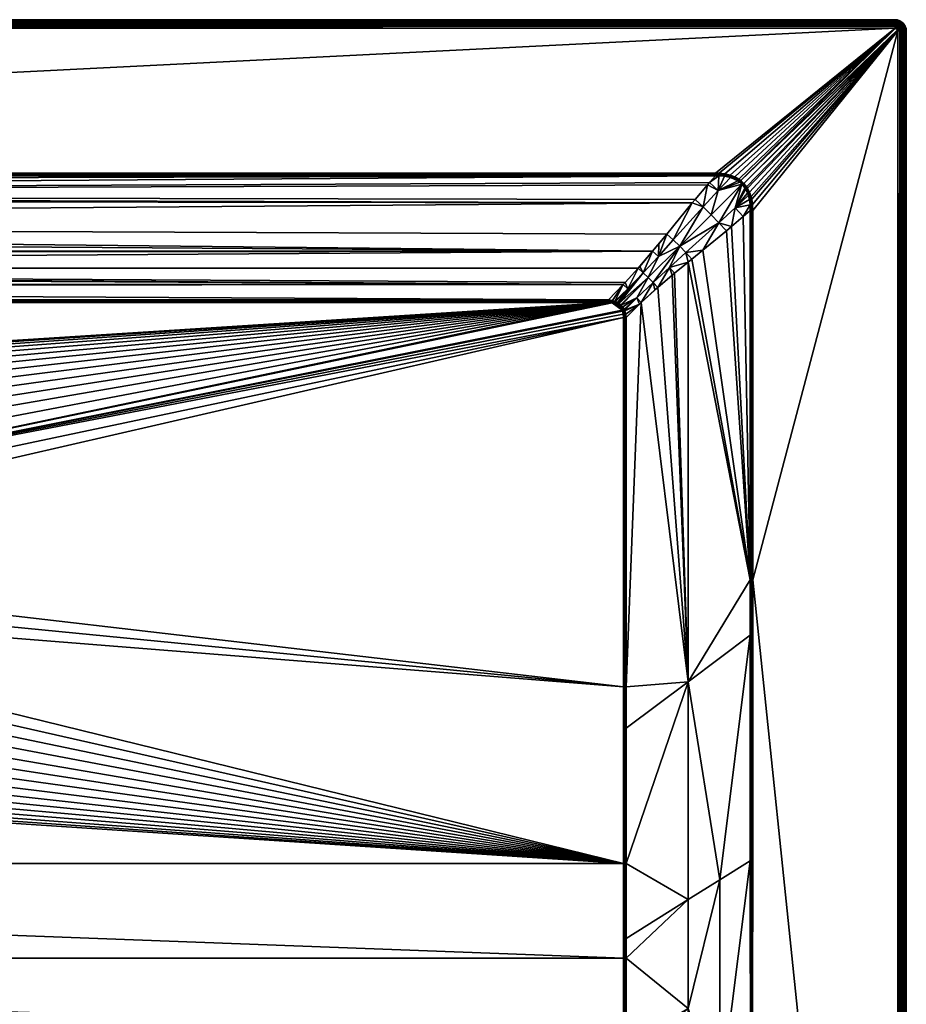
# Model space of a CAD drawing. Header units: millimetres. Extents: x 0 to 1100, y -700 to 0.
# Tile 36 of 36: x 785 to 1100, y -350 to 0. Entities that reach past the tile are written whole.
import ezdxf

# ---------------------------------------------------------------- set-up
doc = ezdxf.new("R2010")
doc.units = ezdxf.units.MM
doc.layers.get('0').update_dxf_attribs({"true_color": 0xb1941a})

msp = doc.modelspace()

# ---------------------------------------------------------------- meshes
at = {"color": 7, "true_color": 0xf0f0f0}
mesh = msp.add_polyface(dxfattribs=at)
corners = [(100.49, -106.06, 11.28), (479.2, -193.22, 11.28), (480.23, -186.32, 11.28), (487.26, -166.66, 11.28), (105.86, -100.68, 11.28), (484.28, -172.97, 11.28), (481.93, -179.54, 11.28), (478.86, -200.2, 11.28), (100.49, -237.36, 11.28), (105.86, -100.68, 11.28), (490.85, -160.67, 11.28), (495.01, -155.07, 11.28), (499.7, -149.89, 11.28), (504.87, -145.2, 11.28), (510.48, -141.05, 11.28), (516.47, -137.46, 11.28), (522.78, -134.47, 11.28), (529.35, -132.12, 11.28), (536.12, -130.42, 11.28), (543.03, -129.4, 11.28), (550, -129.06, 11.28), (67.77, -55.66, 26.13), (69.9, -58.1, 25.31), (1032.23, -55.66, 26.13), (85.09, -76.37, 19.22), (1009.88, -82.49, 17.18), (82.04, -72.62, 20.47), (90.09, -82.51, 17.18), (105.86, -99.73, 11.43), (994.14, -99.73, 11.43), (101.19, -95.01, 13.01), (999.42, -94.35, 13.23), (100.58, -94.35, 13.23), (96.16, -89.57, 14.82), (4, -0.2, 23.28), (1096, -0.2, -3.72), (4, -0.2, -3.72), (4, -3.2, 26.28), (67.77, -54.71, 26.28), (1096, -3.2, 26.28), (994.14, -100.68, 11.28), (105.86, -100.2, 11.32), (994.14, -100.2, 11.34), (105.86, -99.73, 11.43), (105.86, -100.2, 11.32), (104.63, -99.9, 11.41), (104.68, -100.32, 11.31), (103.44, -100.24, 11.38), (103.55, -100.61, 11.31), (104.74, -100.75, 11.28), (67.77, -55.19, 26.24), (1032.23, -55.19, 26.24), (1096, -2.53, 26.21), (4, -2.53, 26.21), (1096, -1.89, 25.98), (4, -1.89, 25.98), (1096, -1.32, 25.63), (4, -1.32, 25.63), (1096, -0.85, 25.15), (4, -0.85, 25.15), (1096, -0.49, 24.58), (4, -0.49, 24.58), (1096, -0.27, 23.95), (4, -0.27, 23.95), (1096, -0.2, 23.28)]
mesh.append_faces([[corners[k] for k in face] for face in [(0, 1, 2, 0), (3, 4, 5, 3), (5, 4, 6, 5), (1, 0, 7, 1), (7, 0, 8, 7), (9, 0, 4, 9), (4, 0, 2, 4), (4, 2, 6, 4), (3, 10, 4, 3), (4, 10, 11, 4), (4, 11, 12, 4), (4, 13, 14, 4), (4, 14, 15, 4), (4, 16, 17, 4), (4, 17, 18, 4), (4, 19, 20, 4), (21, 22, 23, 21), (24, 25, 26, 24), (24, 27, 25, 24), (28, 29, 30, 28), (30, 31, 32, 30), (32, 31, 33, 32), (34, 35, 36, 34), (37, 38, 39, 37), (4, 40, 41, 4), (41, 42, 28, 41), (41, 28, 43, 41), (41, 43, 44, 41), (44, 43, 45, 44), (44, 45, 46, 44), (46, 45, 47, 46), (46, 47, 48, 46), (48, 49, 46, 48), (46, 49, 9, 46), (46, 9, 44, 46), (44, 9, 4, 44), (44, 4, 41, 44), (38, 50, 51, 38), (37, 52, 53, 37), (53, 54, 55, 53), (55, 56, 57, 55), (57, 58, 59, 57), (59, 60, 61, 59), (61, 62, 63, 61), (63, 64, 34, 63)]], dxfattribs={"vtx3": -1, "color": 7})
mesh = msp.add_polyface(dxfattribs=at)
corners = [(1023.91, -65.32, 22.9), (73.56, -62.31, 23.91), (75.05, -64.12, 23.31), (82.04, -72.62, 20.47), (1009.88, -82.49, 17.18), (1014.92, -76.38, 19.22), (999.42, -94.35, 13.23), (95.24, -88.51, 15.17), (96.16, -89.57, 14.82), (101.19, -95.01, 13.01), (994.14, -99.73, 11.43), (535.66, -132.71, 10.68), (536.53, -132.49, 10.68), (536.4, -131.84, 11.01), (536.27, -131.14, 11.21), (529.56, -132.82, 11.21), (529.77, -133.5, 11.01), (529.35, -132.12, 11.28), (536.12, -130.42, 11.28), (543.03, -129.4, 11.28), (550, -129.79, 11.21), (550, -129.06, 11.28), (543.1, -130.13, 11.21), (543.17, -130.84, 11.01), (522.78, -134.47, 11.28), (523.06, -135.15, 11.21), (516.81, -138.11, 11.21), (517.15, -138.73, 11.01), (550, -130.5, 11.01), (545.19, -131.4, 10.68), (543.23, -131.5, 10.68), (529.96, -134.14, 10.68), (523.33, -135.81, 11.01), (526.42, -135.4, 10.68), (517.59, -139.25, 10.68), (523.58, -136.42, 10.68), (516.47, -137.46, 11.28), (550, -131.16, 10.68), (105.86, -100.2, 11.32), (994.14, -100.68, 11.28), (994.14, -100.2, 11.34), (105.86, -99.73, 11.43), (994.14, -100, 11.36), (1032.23, -55.19, 26.24), (67.77, -55.19, 26.24), (67.77, -55.66, 26.13), (4, -3.2, 26.28), (1096, -3.2, 26.28), (1096, -2.53, 26.21), (4, -2.53, 26.21), (1096, -1.89, 25.98), (4, -1.89, 25.98), (1096, -1.32, 25.63), (4, -1.32, 25.63), (1096, -0.85, 25.15), (4, -0.85, 25.15), (1096, -0.49, 24.58), (4, -0.49, 24.58), (1096, -0.27, 23.95), (4, -0.27, 23.95), (1096, -0.2, 23.28)]
mesh.append_faces([[corners[k] for k in face] for face in [(0, 1, 2, 0), (3, 4, 5, 3), (6, 7, 8, 6), (9, 10, 6, 9), (11, 12, 13, 11), (14, 15, 16, 14), (17, 15, 18, 17), (18, 15, 14, 18), (18, 14, 19, 18), (20, 21, 22, 20), (20, 22, 23, 20), (23, 22, 13, 23), (17, 24, 25, 17), (25, 24, 26, 25), (25, 26, 27, 25), (28, 20, 23, 28), (28, 23, 29, 28), (13, 12, 23, 13), (23, 12, 30, 23), (23, 30, 29, 23), (31, 11, 16, 31), (16, 11, 13, 16), (16, 13, 14, 16), (14, 13, 22, 14), (14, 22, 19, 14), (19, 22, 21, 19), (17, 25, 15, 17), (15, 25, 32, 15), (15, 32, 16, 15), (16, 32, 33, 16), (16, 33, 31, 16), (32, 34, 35, 32), (32, 35, 33, 32), (36, 26, 24, 36), (29, 37, 28, 29), (38, 39, 40, 38), (41, 40, 42, 41), (41, 42, 10, 41), (43, 44, 45, 43), (46, 47, 48, 46), (49, 48, 50, 49), (51, 50, 52, 51), (53, 52, 54, 53), (55, 54, 56, 55), (57, 56, 58, 57), (59, 58, 60, 59)]], dxfattribs={"vtx3": -1, "color": 7})
mesh = msp.add_polyface(dxfattribs=at)
corners = [(589.52, -141.05, 11.28), (595.13, -145.2, 11.28), (994.14, -100.68, 11.28), (600.3, -149.89, 11.28), (604.99, -155.07, 11.28), (609.15, -160.67, 11.28), (612.74, -166.66, 11.28), (563.88, -130.42, 11.28), (570.65, -132.12, 11.28), (550, -129.06, 11.28), (556.97, -129.4, 11.28), (577.22, -134.47, 11.28), (583.53, -137.46, 11.28), (999.51, -106.06, 11.28), (999.51, -106.06, 11.28), (618.07, -179.54, 11.28), (619.77, -186.32, 11.28), (620.8, -193.22, 11.28), (999.51, -237.36, 11.28), (621.14, -200.2, 11.28), (999.44, -104.93, 11.28), (999.21, -103.86, 11.28), (999.05, -103.41, 11.28), (615.72, -172.97, 11.28), (995.52, -100.79, 11.28), (1024.94, -64.11, 23.31), (1029.36, -58.88, 25.05), (73.56, -62.31, 23.91), (1032.23, -55.66, 26.13), (1030.07, -58.08, 25.32), (1023.91, -65.32, 22.9), (1004.76, -88.51, 15.17), (1009.88, -82.49, 17.18), (95.24, -88.51, 15.17), (1000.15, -93.61, 13.48), (999.42, -94.35, 13.23), (1096, -0.2, 23.28), (1096, -0.2, -3.72), (4, -0.2, 23.28), (1096, -3.2, 26.28), (67.77, -54.71, 26.28), (1032.23, -54.71, 26.28), (620.8, -207.17, 11.28), (620.4, -200.2, 11.21), (620.06, -207.1, 11.21), (620.06, -193.29, 11.21), (994.14, -99.73, 11.43), (994.14, -99.73, 11.43), (994.14, -100, 11.36), (995.59, -100.37, 11.31), (995.66, -99.97, 11.4), (994.15, -100.21, 11.34), (994.14, -100.2, 11.34), (1032.23, -55.19, 26.24), (67.77, -55.66, 26.13)]
mesh.append_faces([[corners[k] for k in face] for face in [(0, 1, 2, 0), (2, 1, 3, 2), (3, 4, 2, 3), (2, 4, 5, 2), (2, 5, 6, 2), (7, 8, 2, 7), (2, 9, 10, 2), (2, 10, 7, 2), (8, 11, 2, 8), (2, 11, 12, 2), (2, 12, 0, 2), (13, 14, 15, 13), (15, 16, 13, 15), (13, 16, 17, 13), (13, 17, 18, 13), (17, 19, 18, 17), (14, 20, 15, 14), (15, 20, 21, 15), (15, 21, 22, 15), (6, 23, 2, 6), (2, 23, 15, 2), (2, 15, 24, 2), (24, 15, 22, 24), (25, 26, 27, 25), (28, 27, 29, 28), (29, 27, 26, 29), (25, 27, 30, 25), (31, 32, 33, 31), (31, 33, 34, 31), (34, 33, 35, 34), (36, 37, 38, 36), (39, 40, 41, 39), (42, 19, 43, 42), (42, 43, 44, 42), (17, 45, 19, 17), (46, 35, 47, 46), (46, 47, 48, 46), (49, 50, 46, 49), (49, 46, 51, 49), (51, 46, 48, 51), (51, 48, 52, 51), (52, 2, 51, 52), (51, 2, 24, 51), (51, 24, 49, 51), (53, 41, 40, 53), (53, 54, 28, 53)]], dxfattribs={"vtx3": -1, "color": 7})
mesh = msp.add_polyface(dxfattribs=at)
corners = [(1043.61, -60.11, 26.28), (1044.32, -61.52, 26.28), (1097, -4.2, 26.28), (1033.47, -54.74, 26.28), (1035.55, -54.98, 26.28), (1096, -3.2, 26.28), (1037.43, -55.42, 26.28), (1039.12, -56.07, 26.28), (1096.9, -3.76, 26.28), (1041.24, -57.39, 26.28), (1096.97, -3.97, 26.28), (1042.32, -58.39, 26.28), (1043.26, -59.57, 26.28), (1040.5, -56.85, 26.28), (1096.22, -3.22, 26.28), (1096.43, -3.29, 26.28), (1096.78, -3.57, 26.28), (1096.62, -3.41, 26.28), (1044.86, -63.07, 26.28), (1045.09, -63.99, 26.28), (1045.39, -65.93, 26.28), (1045.49, -67.97, 26.28), (1032.23, -54.71, 26.28), (1096.89, -0.3, 23.28), (1096.89, -0.3, -3.72), (1096, -0.2, -3.72), (1096, -0.2, 23.28), (1042.97, -59.77, 26.26), (1042.67, -59.97, 26.2), (1042.99, -60.48, 26.19), (1043.3, -60.29, 26.26), (1097.04, -2.89, 26.21), (1096.72, -2.69, 26.21), (1096.37, -2.57, 26.21), (1096, -2.53, 26.21), (1097, -2.12, 25.98), (1096.51, -1.95, 25.98), (1096, -1.89, 25.98), (1096.64, -1.4, 25.63), (1096, -1.32, 25.63), (1096.74, -0.93, 25.15), (1096, -0.85, 25.15), (1096.82, -0.59, 24.58), (1096, -0.49, 24.58), (1096.87, -0.37, 23.95), (1096, -0.27, 23.95)]
mesh.append_faces([[corners[k] for k in face] for face in [(0, 1, 2, 0), (3, 4, 5, 3), (5, 4, 6, 5), (5, 6, 7, 5), (8, 9, 10, 8), (10, 9, 11, 10), (10, 11, 2, 10), (2, 11, 12, 2), (2, 12, 0, 2), (7, 13, 5, 7), (5, 13, 9, 5), (5, 9, 14, 5), (14, 9, 8, 14), (14, 8, 15, 14), (15, 8, 16, 15), (15, 16, 17, 15), (1, 18, 2, 1), (2, 18, 19, 2), (2, 19, 20, 2), (21, 2, 20, 21), (5, 22, 3, 5), (23, 24, 25, 23), (23, 25, 26, 23), (27, 28, 29, 27), (27, 29, 30, 27), (12, 27, 30, 12), (12, 30, 0, 12), (17, 31, 15, 17), (15, 31, 32, 15), (15, 32, 14, 15), (14, 32, 33, 14), (14, 33, 5, 14), (5, 33, 34, 5), (33, 35, 36, 33), (33, 36, 34, 33), (34, 36, 37, 34), (36, 38, 37, 36), (37, 38, 39, 37), (38, 40, 39, 38), (39, 40, 41, 39), (40, 42, 41, 40), (41, 42, 43, 41), (42, 44, 43, 42), (43, 44, 45, 43), (44, 23, 45, 44), (45, 23, 26, 45)]], dxfattribs={"vtx3": -1, "color": 7})
mesh = msp.add_polyface(dxfattribs=at)
corners = [(1099.6, -2.46, 23.28), (1099.6, -2.46, -3.72), (1099.13, -1.7, -3.72), (1099.13, -1.7, 23.28), (1098.49, -1.07, -3.72), (1098.49, -1.07, 23.28), (1097.74, -0.59, -3.72), (1097.74, -0.59, 23.28), (1096.89, -0.3, -3.72), (1096.89, -0.3, 23.28), (1096.72, -2.69, 26.21), (1097.44, -2.4, 25.98), (1097, -2.12, 25.98), (1096.37, -2.57, 26.21), (1098.24, -2.41, 25.63), (1097.79, -1.95, 25.63), (1097.25, -1.61, 25.63), (1096.51, -1.95, 25.98), (1096.64, -1.4, 25.63), (1099.01, -2.74, 25.15), (1098.62, -2.11, 25.15), (1098.09, -1.58, 25.15), (1097.45, -1.18, 25.15), (1096.74, -0.93, 25.15), (1099.34, -2.59, 24.58), (1098.9, -1.89, 24.58), (1098.31, -1.3, 24.58), (1097.61, -0.86, 24.58), (1096.82, -0.59, 24.58), (1099.54, -2.49, 23.95), (1099.07, -1.75, 23.95), (1098.45, -1.13, 23.95), (1097.7, -0.66, 23.95), (1096.87, -0.37, 23.95)]
mesh.append_faces([[corners[k] for k in face] for face in [(0, 1, 2, 0), (0, 2, 3, 0), (3, 2, 4, 3), (3, 4, 5, 3), (5, 4, 6, 5), (5, 6, 7, 5), (7, 6, 8, 7), (7, 8, 9, 7), (10, 11, 12, 10), (10, 12, 13, 10), (11, 14, 15, 11), (11, 15, 12, 11), (12, 15, 16, 12), (12, 16, 17, 12), (17, 16, 18, 17), (14, 19, 20, 14), (14, 20, 15, 14), (15, 20, 21, 15), (15, 21, 16, 15), (16, 21, 22, 16), (16, 22, 18, 16), (18, 22, 23, 18), (19, 24, 20, 19), (20, 24, 25, 20), (20, 25, 21, 20), (21, 25, 26, 21), (21, 26, 22, 21), (22, 26, 27, 22), (22, 27, 23, 22), (23, 27, 28, 23), (24, 29, 25, 24), (25, 29, 30, 25), (25, 30, 26, 25), (26, 30, 31, 26), (26, 31, 27, 26), (27, 31, 32, 27), (27, 32, 28, 27), (28, 32, 33, 28), (29, 0, 30, 29), (30, 0, 3, 30), (30, 3, 31, 30), (31, 3, 5, 31), (31, 5, 32, 31), (32, 5, 7, 32), (32, 7, 33, 32), (33, 7, 9, 33)]], dxfattribs={"vtx3": -1, "color": 7})
mesh = msp.add_polyface(dxfattribs=at)
corners = [(1100, -4.2, 23.28), (1100, -4.2, -3.72), (1099.9, -3.31, -3.72), (1099.9, -3.31, 23.28), (1099.6, -2.46, -3.72), (1099.6, -2.46, 23.28), (1097, -4.2, 26.28), (1097.67, -4.2, 26.21), (1096.97, -3.97, 26.28), (1097.63, -3.82, 26.21), (1096.9, -3.76, 26.28), (1097.5, -3.47, 26.21), (1096.78, -3.57, 26.28), (1097.3, -3.16, 26.21), (1096.62, -3.41, 26.28), (1097.04, -2.89, 26.21), (1098.3, -4.2, 25.98), (1098.24, -3.68, 25.98), (1098.07, -3.2, 25.98), (1097.8, -2.76, 25.98), (1097.44, -2.4, 25.98), (1096.72, -2.69, 26.21), (1098.87, -4.2, 25.63), (1098.8, -3.56, 25.63), (1098.59, -2.95, 25.63), (1098.24, -2.41, 25.63), (1099.35, -4.2, 25.15), (1099.26, -3.45, 25.15), (1099.01, -2.74, 25.15), (1099.7, -4.2, 24.58), (1099.61, -3.37, 24.58), (1099.34, -2.59, 24.58), (1099.92, -4.2, 23.95), (1099.83, -3.32, 23.95), (1099.54, -2.49, 23.95)]
mesh.append_faces([[corners[k] for k in face] for face in [(0, 1, 2, 0), (0, 2, 3, 0), (3, 2, 4, 3), (3, 4, 5, 3), (6, 7, 8, 6), (8, 7, 9, 8), (8, 9, 10, 8), (10, 9, 11, 10), (10, 11, 12, 10), (12, 11, 13, 12), (12, 13, 14, 12), (14, 13, 15, 14), (7, 16, 9, 7), (9, 16, 17, 9), (9, 17, 11, 9), (11, 17, 18, 11), (11, 18, 13, 11), (13, 18, 19, 13), (13, 19, 15, 13), (15, 19, 20, 15), (15, 20, 21, 15), (16, 22, 17, 16), (17, 22, 23, 17), (17, 23, 18, 17), (18, 23, 24, 18), (18, 24, 19, 18), (19, 24, 25, 19), (19, 25, 20, 19), (22, 26, 23, 22), (23, 26, 27, 23), (23, 27, 24, 23), (24, 27, 28, 24), (24, 28, 25, 24), (26, 29, 27, 26), (27, 29, 30, 27), (27, 30, 28, 27), (28, 30, 31, 28), (29, 32, 30, 29), (30, 32, 33, 30), (30, 33, 31, 30), (31, 33, 34, 31), (32, 0, 33, 32), (33, 0, 3, 33), (33, 3, 34, 33), (34, 3, 5, 34)]], dxfattribs={"vtx3": -1, "color": 7})
mesh = msp.add_polyface(dxfattribs=at)
corners = [(1022.5, -86.37, 18.78), (1017.69, -90.29, 17.18), (1022.5, -235.51, 18.78), (1016.78, -91.03, 16.87), (1005.22, -101.34, 13.02), (1000.46, -106.06, 11.43), (1005.84, -100.77, 13.23), (1000.46, -106.06, 11.43), (1000.46, -237.36, 11.43), (1011.68, -95.44, 15.17), (1044.54, -67.97, 26.13), (1042.09, -70.1, 25.31), (1044.54, -199.27, 26.13), (1037.92, -73.72, 23.92), (1036.08, -75.24, 23.31), (1027.66, -82.16, 20.5), (1023.83, -85.29, 19.22), (1100, -4.2, 23.28), (1100, -696.2, -3.72), (1100, -4.2, -3.72), (1045.49, -199.27, 26.28), (1097, -4.2, 26.28), (1045.49, -67.97, 26.28), (999.89, -103.49, 11.38), (999.95, -103.63, 11.38), (1000.29, -104.82, 11.41), (1000.46, -106.06, 11.43), (1004.31, -99.11, 12.85), (999.74, -103.12, 11.37), (999.24, -102.27, 11.36), (998.72, -101.64, 11.36), (999.99, -237.36, 11.32), (999.99, -106.06, 11.32), (999.99, -106.06, 11.32), (999.99, -106.06, 11.32), (999.87, -104.88, 11.31), (1045.01, -67.97, 26.24), (1045.01, -199.27, 26.24), (1044.55, -219.02, 26.13), (1097.67, -696.2, 26.21), (1097.67, -4.2, 26.21), (1098.3, -696.2, 25.98), (1098.3, -4.2, 25.98), (1098.87, -696.2, 25.63), (1098.87, -4.2, 25.63), (1099.35, -696.2, 25.15), (1099.35, -4.2, 25.15), (1099.7, -696.2, 24.58), (1099.7, -4.2, 24.58), (1099.92, -696.2, 23.95), (1099.92, -4.2, 23.95), (1100, -696.2, 23.28)]
mesh.append_faces([[corners[k] for k in face] for face in [(0, 1, 2, 0), (2, 1, 3, 2), (4, 5, 6, 4), (6, 5, 7, 6), (7, 8, 6, 7), (6, 8, 2, 6), (6, 2, 9, 6), (9, 2, 3, 9), (10, 11, 12, 10), (12, 11, 13, 12), (13, 14, 12, 13), (12, 14, 15, 12), (12, 15, 16, 12), (16, 0, 12, 16), (12, 0, 2, 12), (17, 18, 19, 17), (20, 21, 22, 20), (23, 24, 4, 23), (24, 25, 4, 24), (4, 25, 26, 4), (4, 26, 5, 4), (23, 27, 28, 23), (28, 27, 29, 28), (23, 4, 27, 23), (27, 30, 29, 27), (31, 8, 7, 31), (31, 7, 32, 31), (32, 7, 5, 32), (32, 5, 33, 32), (33, 5, 26, 33), (33, 26, 34, 33), (34, 26, 25, 34), (34, 25, 35, 34), (36, 10, 37, 36), (37, 10, 12, 37), (37, 12, 38, 37), (37, 20, 22, 37), (37, 22, 36, 37), (21, 39, 40, 21), (40, 41, 42, 40), (42, 43, 44, 42), (44, 45, 46, 44), (46, 47, 48, 46), (48, 49, 50, 48), (50, 51, 17, 50)]], dxfattribs={"vtx3": -1, "color": 7})
mesh = msp.add_polyface(dxfattribs=at)
corners = [(1044.62, -419.49, 26.18), (1033.75, -424.25, 23.13), (1044.63, -449.64, 26.19), (1033.75, -463.68, 23.46), (1044.65, -459.58, 26.19), (1033.75, -503.1, 23.85), (1044.7, -499.66, 26.2), (1033.75, -542.52, 24.28), (1044.76, -539.76, 26.22), (1011.25, -472.15, 17.82), (1000.33, -513.59, 16.64), (1011.25, -510.17, 18.98), (1000.32, -519.24, 16.87), (1011.25, -548.18, 20.28), (1011.25, -434.12, 16.83), (1000.38, -473.94, 15.01), (1000.38, -476.24, 15.11), (1000.44, -401.5, 12.75), (1000.44, -404.41, 12.81), (1011.25, -396.09, 16.03), (1000.42, -431.58, 13.57), (1000.41, -438.87, 13.82), (1022.5, -506.63, 21.41), (1022.5, -467.91, 20.64), (1022.5, -429.19, 19.98), (1022.5, -390.46, 19.44), (1100, -696.2, 23.28), (1100, -696.2, -3.72), (1100, -4.2, 23.28), (1045.38, -449.64, 26.28), (1097, -696.2, 26.28), (1045.49, -199.27, 26.28), (1000, -519.24, 16.81), (1000, -473.94, 14.94), (1000, -431.59, 13.47), (999.99, -404.42, 12.71), (1045, -449.64, 26.26), (1044.82, -579.85, 26.24)]
mesh.append_faces([[corners[k] for k in face] for face in [(0, 1, 2, 0), (2, 1, 3, 2), (2, 3, 4, 2), (4, 3, 5, 4), (4, 5, 6, 4), (6, 5, 7, 6), (6, 7, 8, 6), (9, 10, 11, 9), (11, 10, 12, 11), (11, 12, 13, 11), (14, 15, 9, 14), (9, 15, 16, 9), (9, 16, 10, 9), (17, 18, 19, 17), (19, 18, 20, 19), (19, 20, 14, 19), (14, 20, 21, 14), (14, 21, 15, 14), (13, 22, 11, 13), (11, 22, 23, 11), (11, 23, 9, 11), (9, 23, 24, 9), (9, 24, 14, 9), (14, 24, 25, 14), (14, 25, 19, 14), (1, 25, 24, 1), (1, 24, 3, 1), (3, 24, 23, 3), (3, 23, 5, 3), (5, 23, 22, 5), (5, 22, 7, 5), (26, 27, 28, 26), (29, 30, 31, 29), (12, 10, 32, 12), (32, 10, 16, 32), (16, 15, 33, 16), (33, 15, 21, 33), (21, 20, 34, 21), (34, 20, 18, 34), (35, 18, 17, 35), (36, 4, 6, 36), (6, 8, 36, 6), (36, 8, 37, 36), (36, 0, 2, 36), (36, 2, 4, 36)]], dxfattribs={"vtx3": -1, "color": 7})
mesh = msp.add_polyface(dxfattribs=at)
corners = [(1000.46, -237.36, 11.43), (1000.46, -251.99, 11.43), (1022.5, -235.51, 18.78), (1044.54, -199.27, 26.13), (1044.55, -219.02, 26.13), (1033.75, -305.96, 22.56), (1044.57, -299.2, 26.15), (1033.75, -384.82, 22.86), (1044.6, -379.39, 26.17), (1033.75, -424.25, 23.13), (1044.62, -419.49, 26.18), (1022.5, -390.46, 19.44), (1022.5, -351.72, 19.05), (1000.46, -368.46, 12.05), (1000.46, -300.2, 11.43), (1000.46, -326.75, 11.56), (1022.5, -312.99, 18.83), (1000.46, -333.78, 11.59), (1000.46, -364.13, 11.99), (1011.25, -396.09, 16.03), (1000.44, -401.5, 12.75), (1045.49, -199.27, 26.28), (1097, -696.2, 26.28), (1097, -4.2, 26.28), (999.99, -368.47, 11.94), (999.99, -300.2, 11.32), (999.99, -333.78, 11.47), (999.99, -237.36, 11.32), (1045.01, -199.27, 26.24), (1045, -449.64, 26.26), (1045.38, -449.64, 26.28), (1097.67, -696.2, 26.21), (1097.67, -4.2, 26.21), (1098.3, -696.2, 25.98), (1098.3, -4.2, 25.98), (1098.87, -696.2, 25.63), (1098.87, -4.2, 25.63), (1099.35, -696.2, 25.15), (1099.35, -4.2, 25.15), (1099.7, -696.2, 24.58), (1099.7, -4.2, 24.58), (1099.92, -696.2, 23.95), (1099.92, -4.2, 23.95), (1100, -696.2, 23.28)]
mesh.append_faces([[corners[k] for k in face] for face in [(0, 1, 2, 0), (3, 2, 4, 3), (4, 2, 5, 4), (4, 5, 6, 4), (6, 5, 7, 6), (6, 7, 8, 6), (8, 7, 9, 8), (8, 9, 10, 8), (11, 12, 13, 11), (14, 15, 16, 14), (16, 15, 17, 16), (16, 17, 12, 16), (12, 17, 18, 12), (12, 18, 13, 12), (19, 11, 13, 19), (19, 13, 20, 19), (1, 14, 2, 1), (2, 14, 16, 2), (2, 16, 5, 2), (5, 16, 12, 5), (5, 12, 7, 5), (7, 12, 11, 7), (7, 11, 9, 7), (21, 22, 23, 21), (20, 13, 24, 20), (24, 13, 18, 24), (14, 25, 15, 14), (15, 25, 26, 15), (15, 26, 17, 15), (17, 26, 18, 17), (14, 1, 25, 14), (25, 1, 27, 25), (1, 0, 27, 1), (28, 10, 29, 28), (4, 6, 28, 4), (28, 6, 8, 28), (28, 8, 10, 28), (29, 30, 21, 29), (29, 21, 28, 29), (23, 22, 31, 23), (32, 31, 33, 32), (34, 33, 35, 34), (36, 35, 37, 36), (38, 37, 39, 38), (40, 39, 41, 40), (42, 41, 43, 42)]], dxfattribs={"vtx3": -1, "color": 7})
mesh = msp.add_polyface(dxfattribs=at)
corners = [(553.48, -150.43, -1.12), (556.77, -131.5, 10.68), (554.81, -131.4, 10.68), (550, -150.23, -1.12), (550, -131.16, 10.68), (1032.23, -55.66, 26.13), (69.9, -58.1, 25.31), (73.56, -62.31, 23.91), (1023.91, -65.32, 22.9), (75.05, -64.12, 23.31), (82.04, -72.62, 20.47), (1014.92, -76.38, 19.22), (1009.88, -82.49, 17.18), (90.09, -82.51, 17.18), (90.89, -83.48, 16.85), (95.24, -88.51, 15.17), (576.94, -135.15, 11.21), (570.44, -132.82, 11.21), (570.23, -133.5, 11.01), (570.65, -132.12, 11.28), (577.22, -134.47, 11.28), (583.53, -137.46, 11.28), (556.97, -129.4, 11.28), (550, -129.06, 11.28), (550, -129.79, 11.21), (582.85, -138.73, 11.01), (588.72, -142.25, 11.01), (589.11, -141.66, 11.21), (589.52, -141.05, 11.28), (583.19, -138.11, 11.21), (576.67, -135.81, 11.01), (556.83, -130.84, 11.01), (563.6, -131.84, 11.01), (563.73, -131.14, 11.21), (563.88, -130.42, 11.28), (556.9, -130.13, 11.21), (550, -130.5, 11.01), (573.58, -135.4, 10.68), (576.42, -136.42, 10.68), (582.41, -139.25, 10.68), (582.54, -139.31, 10.68), (570.04, -134.14, 10.68), (564.34, -132.71, 10.68), (563.47, -132.49, 10.68)]
mesh.append_faces([[corners[k] for k in face] for face in [(0, 1, 2, 0), (3, 2, 4, 3), (5, 6, 7, 5), (8, 9, 10, 8), (10, 11, 8, 10), (12, 13, 14, 12), (12, 14, 15, 12), (16, 17, 18, 16), (19, 17, 20, 19), (20, 17, 16, 20), (20, 16, 21, 20), (22, 23, 24, 22), (25, 26, 27, 25), (27, 28, 29, 27), (27, 29, 25, 27), (25, 29, 30, 25), (31, 32, 33, 31), (19, 34, 33, 19), (33, 34, 35, 33), (33, 35, 31, 33), (31, 35, 36, 31), (34, 22, 35, 34), (35, 22, 24, 35), (35, 24, 36, 35), (37, 38, 30, 37), (30, 38, 39, 30), (30, 39, 25, 30), (25, 39, 40, 25), (25, 40, 26, 25), (41, 37, 18, 41), (18, 37, 30, 18), (18, 30, 16, 18), (16, 30, 29, 16), (16, 29, 21, 16), (21, 29, 28, 21), (19, 33, 17, 19), (17, 33, 32, 17), (17, 32, 18, 17), (18, 32, 42, 18), (18, 42, 41, 18), (36, 4, 2, 36), (36, 2, 31, 36), (31, 2, 1, 31), (31, 1, 32, 31), (32, 1, 43, 32), (32, 43, 42, 32)]], dxfattribs={"vtx3": -1, "color": 7})
mesh = msp.add_polyface(dxfattribs=at)
corners = [(1037.58, -56.3, 26.18), (1037.2, -56.17, 26.18), (1035.4, -55.8, 26.16), (1032.23, -55.66, 26.13), (1030.07, -58.08, 25.32), (1033.41, -55.65, 26.14), (1033.17, -60.95, 24.62), (1040.11, -57.44, 26.2), (1038.81, -56.74, 26.19), (1041.81, -58.87, 26.2), (1041.56, -58.64, 26.2), (1042.67, -59.97, 26.2), (1029.36, -58.88, 25.05), (1040.81, -57.94, 26.2), (1032.23, -55.19, 26.24), (1032.23, -54.71, 26.28), (1033.44, -55.2, 26.25), (1035.47, -55.39, 26.25), (1037.32, -55.8, 26.25), (1038.96, -56.41, 26.26), (1040.3, -57.15, 26.26), (1041.02, -57.67, 26.26), (1042.07, -58.63, 26.26), (1042.97, -59.77, 26.26), (1033.47, -54.74, 26.28), (1035.55, -54.98, 26.28), (1037.43, -55.42, 26.28), (1039.12, -56.07, 26.28), (1040.5, -56.85, 26.28), (1041.24, -57.39, 26.28), (1042.32, -58.39, 26.28), (1043.26, -59.57, 26.28)]
mesh.append_faces([[corners[k] for k in face] for face in [(0, 1, 2, 0), (3, 4, 5, 3), (5, 4, 6, 5), (5, 6, 2, 5), (2, 6, 0, 2), (0, 6, 7, 0), (0, 7, 8, 0), (9, 10, 11, 9), (4, 12, 6, 4), (6, 10, 13, 6), (6, 13, 7, 6), (14, 3, 5, 14), (15, 14, 16, 15), (14, 5, 16, 14), (16, 5, 2, 16), (16, 2, 17, 16), (17, 2, 1, 17), (17, 1, 18, 17), (18, 1, 0, 18), (18, 0, 19, 18), (0, 8, 19, 0), (19, 8, 7, 19), (19, 7, 20, 19), (20, 7, 13, 20), (20, 13, 21, 20), (21, 13, 10, 21), (21, 10, 22, 21), (10, 9, 22, 10), (22, 9, 11, 22), (22, 11, 23, 22), (15, 16, 24, 15), (24, 16, 17, 24), (24, 17, 25, 24), (25, 17, 18, 25), (25, 18, 26, 25), (26, 18, 19, 26), (26, 19, 27, 26), (27, 19, 20, 27), (27, 20, 28, 27), (28, 20, 21, 28), (28, 21, 29, 28), (29, 21, 22, 29), (29, 22, 30, 29), (30, 22, 23, 30), (30, 23, 31, 30)]], dxfattribs={"vtx3": -1, "color": 7})
mesh = msp.add_polyface(dxfattribs=at)
corners = [(1029.36, -58.88, 25.05), (1024.94, -64.11, 23.31), (1027.81, -66.76, 22.66), (1033.44, -72.39, 22.66), (1039.25, -67.03, 24.62), (1041.56, -58.64, 26.2), (1042.67, -59.97, 26.2), (1042.99, -60.48, 26.19), (1043.63, -61.81, 26.19), (1044.51, -66.01, 26.15), (1044.29, -64.16, 26.17), (1043.89, -62.62, 26.18), (1044.1, -63.28, 26.17), (1044.54, -67.97, 26.13), (1042.09, -70.1, 25.31), (1037.92, -73.72, 23.92), (1033.17, -60.95, 24.62), (1030.66, -69.54, 22.44), (1019.49, -80.71, 18.53), (1021.7, -82.98, 18.7), (1023.83, -85.29, 19.22), (1027.66, -82.16, 20.5), (1036.08, -75.24, 23.31), (1023.91, -65.32, 22.9), (1017.22, -78.5, 18.7), (1043.3, -60.29, 26.26), (1043.97, -61.67, 26.26), (1044.48, -63.17, 26.25), (1044.69, -64.07, 26.25), (1044.95, -65.97, 26.25), (1045.01, -67.97, 26.24), (1043.61, -60.11, 26.28), (1044.32, -61.52, 26.28), (1044.86, -63.07, 26.28), (1045.09, -63.99, 26.28), (1045.39, -65.93, 26.28), (1045.49, -67.97, 26.28)]
mesh.append_faces([[corners[k] for k in face] for face in [(0, 1, 2, 0), (3, 4, 5, 3), (6, 5, 4, 6), (6, 4, 7, 6), (7, 4, 8, 7), (9, 10, 4, 9), (8, 4, 11, 8), (11, 4, 10, 11), (11, 10, 12, 11), (13, 9, 14, 13), (14, 9, 4, 14), (14, 4, 15, 14), (15, 4, 3, 15), (16, 0, 2, 16), (16, 2, 17, 16), (17, 2, 18, 17), (19, 20, 21, 19), (19, 21, 3, 19), (3, 21, 22, 3), (3, 22, 15, 3), (1, 23, 2, 1), (2, 23, 24, 2), (18, 3, 17, 18), (17, 3, 5, 17), (17, 5, 16, 17), (25, 7, 8, 25), (25, 8, 26, 25), (26, 8, 11, 26), (26, 11, 27, 26), (11, 12, 27, 11), (27, 12, 10, 27), (27, 10, 28, 27), (28, 10, 9, 28), (28, 9, 29, 28), (29, 9, 13, 29), (29, 13, 30, 29), (31, 25, 26, 31), (31, 26, 32, 31), (32, 26, 27, 32), (32, 27, 33, 32), (33, 27, 28, 33), (33, 28, 34, 33), (34, 28, 29, 34), (34, 29, 35, 34), (35, 29, 30, 35), (35, 30, 36, 35)]], dxfattribs={"vtx3": -1, "color": 7})
mesh = msp.add_polyface(dxfattribs=at)
corners = [(1009.88, -82.49, 17.18), (1012.07, -79.89, 18.05), (1014.92, -76.38, 19.22), (1005.34, -87.87, 15.39), (1004.76, -88.51, 15.17), (1011.68, -95.44, 15.17), (1010.71, -96.28, 14.85), (1005.84, -100.77, 13.23), (1023.91, -65.32, 22.9), (1017.22, -78.5, 18.7), (996.48, -100.21, 11.38), (996.69, -100.31, 11.38), (1001.08, -95.89, 12.85), (998, -101.01, 11.36), (998.63, -101.56, 11.36), (1008.31, -91.88, 14.63), (998.72, -101.64, 11.36), (995.66, -99.97, 11.4), (999.42, -94.35, 13.23), (994.14, -99.73, 11.43), (1004.31, -99.11, 12.85), (1005.22, -101.34, 13.02), (1010.03, -93.65, 14.77), (1015.84, -88.28, 16.72), (1016.78, -91.03, 16.87), (1017.69, -90.29, 17.18), (1019.49, -80.71, 18.53), (1011.91, -84.36, 16.72), (997.45, -100.66, 11.37), (1006.55, -90.16, 14.77), (1000.15, -93.61, 13.48), (1022.5, -86.37, 18.78), (1023.83, -85.29, 19.22), (1021.7, -82.98, 18.7), (1027.81, -66.76, 22.66), (1033.44, -72.39, 22.66), (996.37, -100.58, 11.31)]
mesh.append_faces([[corners[k] for k in face] for face in [(0, 1, 2, 0), (3, 0, 4, 3), (5, 6, 7, 5), (8, 2, 9, 8), (10, 11, 12, 10), (13, 14, 15, 13), (15, 14, 16, 15), (17, 18, 19, 17), (20, 21, 7, 20), (20, 7, 22, 20), (7, 6, 22, 7), (22, 6, 5, 22), (22, 5, 23, 22), (23, 5, 24, 23), (23, 24, 25, 23), (23, 26, 22, 23), (22, 26, 15, 22), (22, 15, 20, 22), (20, 15, 16, 20), (9, 2, 27, 9), (11, 28, 12, 11), (12, 28, 29, 12), (12, 29, 4, 12), (17, 10, 18, 17), (18, 10, 12, 18), (18, 12, 30, 18), (30, 12, 4, 30), (2, 1, 27, 2), (27, 1, 0, 27), (27, 0, 29, 27), (29, 0, 3, 29), (29, 3, 4, 29), (31, 32, 33, 31), (34, 9, 26, 34), (26, 9, 27, 26), (26, 27, 15, 26), (15, 27, 29, 15), (15, 29, 13, 15), (13, 29, 28, 13), (25, 31, 23, 25), (23, 31, 33, 23), (23, 33, 26, 23), (26, 33, 35, 26), (11, 10, 36, 11), (36, 10, 17, 36)]], dxfattribs={"vtx3": -1, "color": 7})
mesh = msp.add_polyface(dxfattribs=at)
corners = [(499.7, -149.89, 11.28), (504.87, -145.2, 11.28), (105.86, -100.68, 11.28), (516.47, -137.46, 11.28), (522.78, -134.47, 11.28), (536.12, -130.42, 11.28), (543.03, -129.4, 11.28), (550, -129.06, 11.28), (994.14, -100.68, 11.28), (484.96, -173.25, 11.21), (482.63, -179.76, 11.21), (483.31, -179.96, 11.01), (479.2, -193.22, 11.28), (478.86, -200.2, 11.28), (479.6, -200.2, 11.21), (480.23, -186.32, 11.28), (479.94, -193.29, 11.21), (481.93, -179.54, 11.28), (480.95, -186.46, 11.21), (484.28, -172.97, 11.28), (487.26, -166.66, 11.28), (491.46, -161.08, 11.21), (487.91, -167.01, 11.21), (488.54, -167.34, 11.01), (485.61, -173.52, 11.01), (486.22, -173.78, 10.68), (486.02, -174.34, 10.68), (489.12, -167.65, 10.68), (490.28, -165.72, 10.68), (492.05, -161.48, 11.01), (483.94, -180.16, 10.68), (490.85, -160.67, 11.28), (481.65, -186.6, 11.01), (482.29, -186.73, 10.68), (483.1, -183.51, 10.68), (480.64, -193.36, 11.01), (481.3, -193.43, 10.68), (481.37, -192.98, 10.68), (480.31, -200.2, 11.01), (480.97, -200.2, 10.68), (479.94, -207.1, 11.21), (480.64, -207.03, 11.01), (481.09, -202.6, 10.68)]
mesh.append_faces([[corners[k] for k in face] for face in [(0, 1, 2, 0), (3, 4, 2, 3), (5, 6, 2, 5), (2, 7, 8, 2), (9, 10, 11, 9), (12, 13, 14, 12), (15, 12, 16, 15), (17, 15, 18, 17), (17, 10, 19, 17), (19, 10, 9, 19), (19, 9, 20, 19), (21, 22, 23, 21), (23, 22, 24, 23), (23, 24, 25, 23), (25, 24, 26, 25), (25, 27, 23, 25), (23, 27, 28, 23), (23, 28, 29, 23), (30, 26, 11, 30), (11, 26, 24, 11), (11, 24, 9, 11), (9, 24, 22, 9), (9, 22, 20, 9), (20, 22, 31, 20), (32, 33, 34, 32), (17, 18, 10, 17), (10, 18, 32, 10), (10, 32, 11, 10), (11, 32, 34, 11), (11, 34, 30, 11), (35, 36, 37, 35), (15, 16, 18, 15), (18, 16, 35, 18), (18, 35, 32, 18), (32, 35, 37, 32), (32, 37, 33, 32), (12, 14, 16, 12), (16, 14, 38, 16), (16, 38, 35, 16), (35, 38, 39, 35), (35, 39, 36, 35), (13, 40, 14, 13), (14, 41, 38, 14), (38, 41, 42, 38), (38, 42, 39, 38)]], dxfattribs={"vtx3": -1, "color": 7})
mesh = msp.add_polyface(dxfattribs=at)
corners = [(995.52, -100.79, 11.28), (999.05, -103.41, 11.28), (996.26, -100.96, 11.28), (998.65, -102.66, 11.28), (997.12, -101.3, 11.28), (998.22, -102.12, 11.28), (997.61, -101.59, 11.28), (999.99, -106.06, 11.32), (999.51, -106.06, 11.28), (999.99, -106.06, 11.32), (999.51, -237.36, 11.28), (999.99, -237.36, 11.32), (999.87, -104.88, 11.31), (1000.29, -104.82, 11.41), (999.95, -103.63, 11.38), (999.59, -103.74, 11.31), (999.89, -103.49, 11.38), (999.4, -103.26, 11.3), (999.74, -103.12, 11.37), (999.24, -102.27, 11.36), (998.95, -102.46, 11.3), (998.72, -101.64, 11.36), (998.48, -101.88, 11.3), (998.63, -101.56, 11.36), (997.81, -101.3, 11.3), (998, -101.01, 11.36), (997.45, -100.66, 11.37), (997.28, -100.97, 11.3), (996.69, -100.31, 11.38), (996.37, -100.58, 11.31), (995.66, -99.97, 11.4), (995.59, -100.37, 11.31), (999.21, -103.86, 11.28), (999.44, -104.93, 11.28), (999.51, -106.06, 11.28), (999.99, -106.06, 11.32)]
mesh.append_faces([[corners[k] for k in face] for face in [(0, 1, 2, 0), (2, 1, 3, 2), (2, 3, 4, 2), (4, 3, 5, 4), (4, 5, 6, 4), (7, 8, 9, 7), (9, 8, 10, 9), (9, 10, 11, 9), (12, 13, 14, 12), (12, 14, 15, 12), (15, 14, 16, 15), (15, 16, 17, 15), (16, 18, 17, 16), (17, 18, 19, 17), (17, 19, 20, 17), (20, 19, 21, 20), (20, 21, 22, 20), (22, 21, 23, 22), (22, 23, 24, 22), (23, 25, 24, 23), (24, 25, 26, 24), (24, 26, 27, 24), (27, 26, 28, 27), (27, 28, 29, 27), (29, 30, 31, 29), (31, 0, 2, 31), (31, 2, 29, 31), (29, 2, 4, 29), (29, 4, 27, 29), (27, 4, 6, 27), (27, 6, 24, 27), (24, 6, 5, 24), (24, 5, 22, 24), (22, 5, 3, 22), (22, 3, 20, 22), (20, 3, 1, 20), (20, 1, 17, 20), (17, 1, 32, 17), (17, 32, 15, 17), (15, 32, 33, 15), (15, 33, 12, 15), (12, 33, 34, 12), (12, 34, 35, 12), (35, 34, 8, 35), (35, 8, 7, 35)]], dxfattribs={"vtx3": -1, "color": 7})
mesh = msp.add_polyface(dxfattribs=at)
corners = [(599.21, -208.87, -1.12), (617.71, -213.66, 10.68), (617.93, -212.17, 10.68), (618.7, -206.96, 10.68), (597.47, -215.62, -1.12), (613.78, -226.61, 10.68), (615.6, -221.51, 10.68), (597.87, -214.53, -1.12), (616.06, -220.23, 10.68), (618.07, -220.85, 11.28), (615.72, -227.42, 11.28), (999.51, -300.2, 11.28), (612.74, -233.73, 11.28), (999.51, -237.36, 11.28), (621.14, -200.2, 11.28), (620.8, -207.17, 11.28), (619.05, -213.93, 11.21), (620.06, -207.1, 11.21), (619.36, -207.03, 11.01), (609.15, -239.72, 11.28), (612.09, -233.38, 11.21), (604.99, -245.32, 11.28), (608.54, -239.31, 11.21), (619.77, -214.07, 11.28), (616.69, -220.43, 11.01), (614.39, -226.87, 11.01), (615.04, -227.14, 11.21), (617.37, -220.63, 11.21), (618.35, -213.79, 11.01), (607.95, -238.91, 11.01), (607.4, -238.55, 10.68), (607.22, -238.79, 10.68), (604.42, -244.86, 11.21), (603.87, -244.41, 11.01), (611.46, -233.05, 11.01), (610.88, -232.74, 10.68), (611.98, -230.42, 10.68)]
mesh.append_faces([[corners[k] for k in face] for face in [(0, 1, 2, 0), (0, 2, 3, 0), (4, 5, 6, 4), (7, 6, 8, 7), (7, 8, 1, 7), (9, 10, 11, 9), (10, 12, 11, 10), (13, 14, 15, 13), (13, 15, 11, 13), (16, 17, 18, 16), (19, 12, 20, 19), (21, 19, 22, 21), (15, 17, 23, 15), (23, 17, 16, 23), (23, 16, 9, 23), (24, 25, 26, 24), (12, 10, 26, 12), (26, 10, 27, 26), (26, 27, 24, 26), (24, 27, 28, 24), (24, 28, 1, 24), (1, 28, 2, 1), (29, 30, 31, 29), (21, 22, 32, 21), (32, 22, 29, 32), (33, 29, 31, 33), (19, 20, 22, 19), (22, 20, 34, 22), (22, 34, 29, 22), (29, 34, 35, 29), (29, 35, 30, 29), (12, 26, 20, 12), (20, 26, 25, 20), (20, 25, 34, 20), (34, 25, 36, 34), (34, 36, 35, 34), (1, 8, 24, 1), (24, 8, 6, 24), (24, 6, 25, 24), (25, 6, 5, 25), (25, 5, 36, 25), (18, 2, 28, 18), (18, 28, 16, 18), (16, 28, 27, 16), (16, 27, 9, 16), (9, 27, 10, 9)]], dxfattribs={"vtx3": -1, "color": 7})
mesh = msp.add_polyface(dxfattribs=at)
corners = [(570.29, -245.77, -1.12), (576.42, -263.97, 10.68), (578.05, -263.2, 10.68), (572.43, -244.85, -1.12), (582.54, -261.08, 10.68), (576.45, -242.52, -1.12), (586.54, -258.68, 10.68), (577.46, -241.94, -1.12), (588.35, -257.59, 10.68), (593.79, -253.56, 10.68), (999.51, -300.2, 11.28), (612.74, -233.73, 11.28), (609.15, -239.72, 11.28), (604.99, -245.32, 11.28), (600.3, -250.5, 11.28), (589.52, -259.34, 11.28), (583.53, -262.93, 11.28), (620.8, -207.17, 11.28), (619.77, -214.07, 11.28), (618.07, -220.85, 11.28), (594.66, -254.62, 11.21), (599.78, -249.98, 11.21), (599.28, -249.48, 11.01), (570.65, -268.27, 11.28), (577.22, -265.92, 11.28), (576.94, -265.24, 11.21), (595.13, -255.19, 11.28), (588.72, -258.14, 11.01), (582.85, -261.66, 11.01), (583.19, -262.29, 11.21), (589.11, -258.73, 11.21), (594.21, -254.07, 11.01), (594.35, -253.05, 10.68), (570.44, -267.57, 11.21), (576.67, -264.58, 11.01), (570.23, -266.89, 11.01), (598.81, -249.01, 10.68), (604.42, -244.86, 11.21), (603.87, -244.41, 11.01), (601.24, -246.33, 10.68), (999.99, -237.36, 11.32), (999.51, -237.36, 11.28), (999.99, -300.2, 11.32)]
mesh.append_faces([[corners[k] for k in face] for face in [(0, 1, 2, 0), (3, 2, 4, 3), (5, 4, 6, 5), (7, 6, 8, 7), (7, 8, 9, 7), (10, 11, 12, 10), (10, 12, 13, 10), (13, 14, 10, 13), (15, 16, 10, 15), (10, 17, 18, 10), (10, 18, 19, 10), (20, 21, 22, 20), (23, 24, 25, 23), (14, 21, 26, 14), (26, 21, 20, 26), (26, 20, 15, 26), (27, 28, 29, 27), (24, 16, 29, 24), (29, 16, 30, 29), (29, 30, 27, 29), (27, 30, 31, 27), (27, 31, 9, 27), (9, 31, 32, 9), (33, 25, 34, 33), (35, 34, 1, 35), (24, 29, 25, 24), (25, 29, 28, 25), (25, 28, 34, 25), (34, 28, 2, 34), (34, 2, 1, 34), (9, 8, 27, 9), (27, 8, 6, 27), (27, 6, 28, 27), (28, 6, 4, 28), (28, 4, 2, 28), (36, 32, 22, 36), (22, 32, 31, 22), (22, 31, 20, 22), (20, 31, 30, 20), (20, 30, 15, 20), (15, 30, 16, 15), (14, 37, 21, 14), (21, 38, 22, 21), (22, 39, 36, 22), (40, 41, 10, 40), (40, 10, 42, 40)]], dxfattribs={"vtx3": -1, "color": 7})
mesh = msp.add_polyface(dxfattribs=at)
corners = [(543.03, -270.99, 11.28), (536.12, -269.97, 11.28), (100.49, -300.2, 11.28), (529.35, -268.27, 11.28), (522.78, -265.92, 11.28), (516.47, -262.93, 11.28), (510.48, -259.34, 11.28), (504.87, -255.19, 11.28), (499.7, -250.5, 11.28), (495.01, -245.32, 11.28), (490.85, -239.72, 11.28), (556.97, -270.99, 11.28), (550, -271.33, 11.28), (999.51, -333.78, 11.43), (100.49, -333.78, 11.43), (100.15, -625.7, 22.14), (100.08, -661.85, 24.15), (999.92, -661.85, 24.15), (100.01, -697.03, 26.1), (100.01, -700.2, 23.11), (4, -700.2, -3.72), (999.99, -700.2, 23.11), (536.27, -269.25, 11.21), (550, -270.6, 11.21), (543.1, -270.26, 11.21), (550, -269.89, 11.01), (543.17, -269.55, 11.01), (543.23, -268.9, 10.68), (540.4, -268.48, 10.68), (536.4, -268.55, 11.01), (550, -269.23, 10.68), (100.01, -300.2, 11.32), (100.49, -237.36, 11.28), (100.33, -519.24, 16.8), (100, -519.24, 16.81), (100.27, -554.92, 18.49), (100.38, -483.09, 15.29), (100.39, -473.94, 14.91), (100, -473.94, 14.94), (100, -431.59, 13.47), (100.44, -431.59, 13.44), (100.45, -418.45, 13.07), (100.01, -333.78, 11.47), (100.48, -359.02, 11.77), (100.01, -368.47, 11.94), (100.48, -368.47, 11.9), (100.01, -404.42, 12.71), (100.46, -404.42, 12.67), (999.99, -697.03, 26.1), (100.01, -697.72, 26.06), (999.99, -697.72, 26.06), (100.01, -698.39, 25.86), (999.99, -698.39, 25.86), (100.01, -698.99, 25.51), (999.99, -698.99, 25.51), (100.01, -699.5, 25.03), (999.99, -699.5, 25.03), (100.01, -699.88, 24.45), (999.99, -699.88, 24.45), (100.01, -700.11, 23.8)]
mesh.append_faces([[corners[k] for k in face] for face in [(0, 1, 2, 0), (2, 1, 3, 2), (2, 3, 4, 2), (4, 5, 2, 4), (2, 5, 6, 2), (2, 6, 7, 2), (2, 8, 9, 2), (2, 9, 10, 2), (2, 11, 12, 2), (2, 12, 0, 2), (13, 2, 14, 13), (15, 16, 17, 15), (17, 16, 18, 17), (19, 20, 21, 19), (1, 22, 3, 1), (12, 23, 0, 12), (0, 23, 24, 0), (0, 24, 1, 0), (23, 25, 24, 23), (24, 25, 26, 24), (26, 27, 28, 26), (1, 24, 22, 1), (22, 24, 26, 22), (22, 26, 29, 22), (29, 26, 28, 29), (27, 26, 30, 27), (30, 26, 25, 30), (31, 2, 32, 31), (33, 34, 35, 33), (36, 34, 33, 36), (36, 37, 38, 36), (39, 40, 41, 39), (14, 42, 43, 14), (43, 42, 44, 43), (43, 44, 45, 43), (45, 44, 46, 45), (45, 46, 47, 45), (47, 46, 41, 47), (2, 42, 14, 2), (48, 18, 49, 48), (50, 49, 51, 50), (52, 51, 53, 52), (54, 53, 55, 54), (56, 55, 57, 56), (58, 57, 59, 58)]], dxfattribs={"vtx3": -1, "color": 7})
mesh = msp.add_polyface(dxfattribs=at)
corners = [(999.51, -300.2, 11.28), (600.3, -250.5, 11.28), (595.13, -255.19, 11.28), (589.52, -259.34, 11.28), (583.53, -262.93, 11.28), (577.22, -265.92, 11.28), (570.65, -268.27, 11.28), (563.88, -269.97, 11.28), (556.97, -270.99, 11.28), (100.49, -300.2, 11.28), (999.51, -333.78, 11.43), (100.49, -333.78, 11.43), (999.52, -359.02, 11.77), (100.48, -359.02, 11.77), (999.52, -368.47, 11.9), (100.48, -368.47, 11.9), (999.54, -404.42, 12.67), (100.46, -404.42, 12.67), (999.55, -418.45, 13.07), (100.45, -418.45, 13.07), (999.56, -431.59, 13.44), (100.44, -431.59, 13.44), (999.61, -473.94, 14.91), (100.39, -473.94, 14.91), (999.62, -483.09, 15.29), (100.38, -483.09, 15.29), (999.67, -519.24, 16.8), (100.33, -519.24, 16.8), (999.73, -554.92, 18.49), (100.27, -554.92, 18.49), (999.74, -565.85, 19.01), (100.26, -565.85, 19.01), (999.85, -625.7, 22.14), (100.15, -625.7, 22.14), (999.92, -661.85, 24.15), (100.01, -697.03, 26.1), (999.99, -697.03, 26.1), (999.99, -700.2, 23.11), (4, -700.2, -3.72), (1096, -700.2, -3.72), (999.99, -368.47, 11.94), (999.99, -333.78, 11.47), (999.99, -300.2, 11.32), (100.01, -697.72, 26.06), (999.99, -697.72, 26.06), (100.01, -698.39, 25.86), (999.99, -698.39, 25.86), (100.01, -698.99, 25.51), (999.99, -698.99, 25.51), (100.01, -699.5, 25.03), (999.99, -699.5, 25.03), (100.01, -699.88, 24.45), (999.99, -699.88, 24.45), (100.01, -700.11, 23.8), (999.99, -700.11, 23.8), (100.01, -700.2, 23.11)]
mesh.append_faces([[corners[k] for k in face] for face in [(0, 1, 2, 0), (0, 2, 3, 0), (0, 4, 5, 0), (0, 5, 6, 0), (6, 7, 0, 6), (0, 7, 8, 0), (0, 8, 9, 0), (0, 9, 10, 0), (10, 11, 12, 10), (12, 11, 13, 12), (12, 13, 14, 12), (14, 13, 15, 14), (14, 15, 16, 14), (16, 15, 17, 16), (16, 17, 18, 16), (18, 17, 19, 18), (18, 19, 20, 18), (20, 19, 21, 20), (20, 21, 22, 20), (22, 21, 23, 22), (22, 23, 24, 22), (24, 23, 25, 24), (24, 25, 26, 24), (26, 25, 27, 26), (26, 27, 28, 26), (28, 27, 29, 28), (28, 29, 30, 28), (30, 29, 31, 30), (30, 31, 32, 30), (32, 31, 33, 32), (32, 33, 34, 32), (34, 35, 36, 34), (37, 38, 39, 37), (16, 40, 14, 16), (14, 40, 12, 14), (12, 41, 10, 12), (10, 42, 0, 10), (36, 43, 44, 36), (44, 45, 46, 44), (46, 47, 48, 46), (48, 49, 50, 48), (50, 51, 52, 50), (52, 53, 54, 52), (54, 53, 55, 54), (54, 55, 37, 54)]], dxfattribs={"vtx3": -1, "color": 7})
mesh = msp.add_polyface(dxfattribs=at)
corners = [(1000.15, -625.69, 22.15), (1000, -625.69, 22.14), (1000.07, -662.9, 24.21), (1000, -697.03, 26.1), (1000.01, -697.03, 26.1), (1000.21, -588.27, 20.21), (1000, -565.85, 19.02), (1000.15, -625.59, 22.15), (999.99, -697.03, 26.1), (999.92, -661.85, 24.15), (999.85, -625.7, 22.14), (999.74, -565.85, 19.01), (999.73, -554.92, 18.49), (999.67, -519.24, 16.8), (1000, -519.24, 16.81), (1000.28, -550.94, 18.35), (1000.38, -476.24, 15.11), (1000, -473.94, 14.94), (1000.41, -438.87, 13.82), (1000, -431.59, 13.47), (999.62, -483.09, 15.29), (999.61, -473.94, 14.91), (999.56, -431.59, 13.44), (1000.44, -404.41, 12.81), (999.99, -404.42, 12.71), (1000.44, -401.5, 12.75), (999.99, -368.47, 11.94), (999.55, -418.45, 13.07), (999.54, -404.42, 12.67), (1000.46, -364.13, 11.99), (999.99, -333.78, 11.47), (999.52, -359.02, 11.77), (999.51, -333.78, 11.43), (999.99, -300.2, 11.32), (999.99, -697.72, 26.06), (999.99, -700.2, 23.11), (1000.02, -700.2, 23.11), (999.99, -700.11, 23.8), (1000.02, -700.11, 23.8), (999.99, -699.88, 24.45), (1000.01, -699.88, 24.45), (999.99, -699.5, 25.03), (1000.01, -699.5, 25.03), (999.99, -698.99, 25.51), (1000.01, -698.99, 25.51), (999.99, -698.39, 25.86), (1000.01, -698.39, 25.86), (1000.01, -697.72, 26.06)]
mesh.append_faces([[corners[k] for k in face] for face in [(0, 1, 2, 0), (2, 1, 3, 2), (2, 3, 4, 2), (5, 6, 1, 5), (7, 1, 0, 7), (8, 3, 9, 8), (9, 3, 1, 9), (9, 1, 10, 9), (10, 1, 6, 10), (10, 6, 11, 10), (11, 6, 12, 11), (13, 12, 14, 13), (14, 12, 6, 14), (14, 6, 15, 14), (14, 16, 17, 14), (17, 18, 19, 17), (13, 14, 20, 13), (20, 14, 17, 20), (20, 17, 21, 20), (21, 17, 19, 21), (21, 19, 22, 21), (19, 23, 24, 19), (24, 25, 26, 24), (22, 19, 27, 22), (27, 19, 24, 27), (27, 24, 28, 27), (28, 24, 26, 28), (26, 29, 30, 26), (31, 26, 30, 31), (32, 30, 33, 32), (3, 8, 34, 3), (35, 36, 37, 35), (37, 36, 38, 37), (37, 38, 39, 37), (39, 38, 40, 39), (39, 40, 41, 39), (41, 40, 42, 41), (41, 42, 43, 41), (43, 42, 44, 43), (43, 44, 45, 43), (45, 44, 46, 45), (45, 46, 34, 45), (34, 46, 47, 34), (34, 47, 3, 34), (3, 47, 4, 3)]], dxfattribs={"vtx3": -1, "color": 7})

doc.saveas('drawing.dxf')
